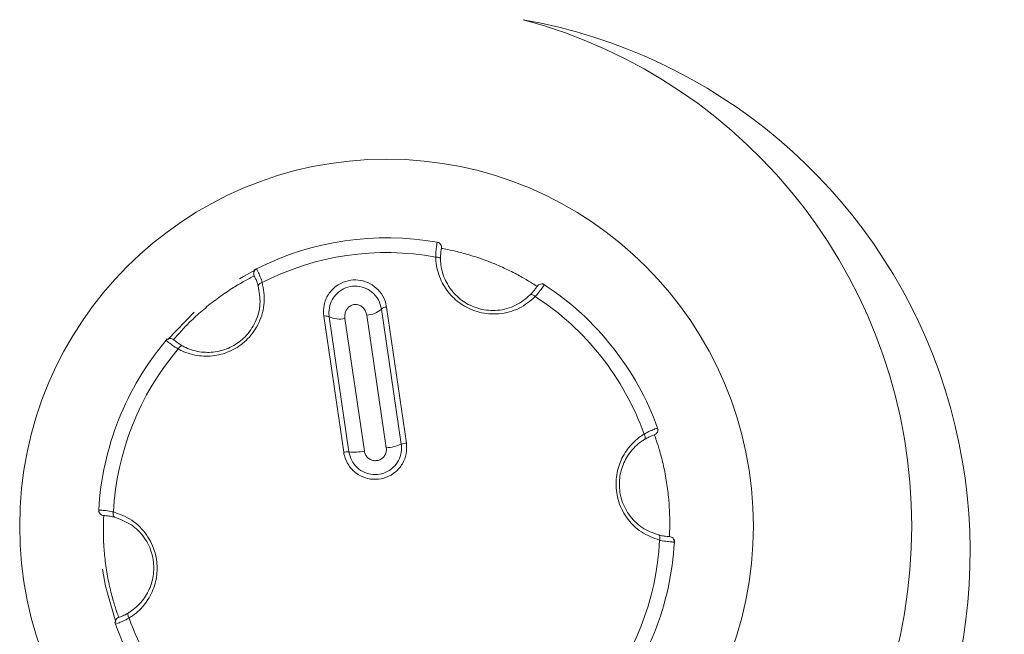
# Model space of a CAD drawing. Header units: millimetres. Extents: x -420 to 420, y -297 to 297.
# Tile 26 of 146: x -260 to -242, y -32 to -20. Entities that reach past the tile are written whole.
import ezdxf

# ---------------------------------------------------------------- set-up
doc = ezdxf.new("R2010")
doc.units = ezdxf.units.MM
doc.header["$MEASUREMENT"] = 0
doc.layers.add('layer 1', color=7, linetype='Continuous')

msp = doc.modelspace()

# ---------------------------------------------------------------- linework, layer by layer
at = {"layer": 'layer 1', "lineweight": 9}
for points, knots in [([(-250.8073, -39.6617), (-246.4354, -38.4903), (-243.3955, -34.5286), (-243.3955, -30.0025), (-243.3955, -30.0025), (-243.3954, -25.4765), (-246.4354, -21.5147), (-250.8072, -20.3432)], [0, 0, 0, 0, 0.3333333, 0.3333333, 0.3333333, 0.3333333, 1, 1, 1, 1]), ([(-244.8345, -37.2977), (-242.3809, -34.4955), (-241.6285, -30.5881), (-242.8661, -27.075), (-242.8661, -27.075), (-244.1037, -23.562), (-247.139, -20.9889), (-250.8072, -20.3432)], [0, 0, 0, 0, 0.3333333, 0.3333333, 0.3333333, 0.3333333, 1, 1, 1, 1]), ([(-246.4155, -30.0025), (-246.4155, -26.1365), (-249.5495, -23.0025), (-253.4155, -23.0025), (-253.4155, -23.0025), (-257.2814, -23.0025), (-260.4155, -26.1365), (-260.4155, -30.0025), (-260.4155, -30.0025), (-260.4155, -33.8685), (-257.2815, -37.0025), (-253.4155, -37.0025), (-253.4155, -37.0025), (-249.5495, -37.0025), (-246.4155, -33.8685), (-246.4155, -30.0025)], [0, 0, 0, 0, 0.2, 0.2, 0.2, 0.2, 0.4, 0.4, 0.4, 0.4, 0.6, 0.6, 0.6, 0.6, 1, 1, 1, 1]), ([(-252.4779, -24.87), (-252.4758, -24.8231), (-252.4737, -24.7761), (-252.4703, -24.7368), (-252.4703, -24.7368), (-252.4669, -24.6973), (-252.4622, -24.6655), (-252.4584, -24.6411), (-252.4584, -24.6411), (-252.4544, -24.6163), (-252.4513, -24.5991), (-252.4501, -24.5926), (-252.4501, -24.5926), (-252.4496, -24.5898), (-252.4495, -24.5889), (-252.4493, -24.588)], [0, 0, 0, 0, 0.2, 0.2, 0.2, 0.2, 0.4, 0.4, 0.4, 0.4, 0.6, 0.6, 0.6, 0.6, 1, 1, 1, 1]), ([(-252.3686, -24.705), (-252.3636, -24.6788), (-252.3694, -24.6517), (-252.3845, -24.6297), (-252.3845, -24.6297), (-252.3997, -24.6077), (-252.423, -24.5927), (-252.4493, -24.588)], [0, 0, 0, 0, 0.3333333, 0.3333333, 0.3333333, 0.3333333, 1, 1, 1, 1]), ([(-252.3686, -24.705), (-252.3687, -24.7057), (-252.3689, -24.7063), (-252.3692, -24.7083), (-252.3692, -24.7083), (-252.3701, -24.7131), (-252.3723, -24.7255), (-252.3751, -24.7437), (-252.3751, -24.7437), (-252.3778, -24.7612), (-252.3811, -24.7841), (-252.383, -24.8134), (-252.383, -24.8134), (-252.3848, -24.8418), (-252.3853, -24.8763), (-252.3858, -24.9108)], [0, 0, 0, 0, 0.2, 0.2, 0.2, 0.2, 0.4, 0.4, 0.4, 0.4, 0.6, 0.6, 0.6, 0.6, 1, 1, 1, 1]), ([(-250.5436, -25.4296), (-250.545, -25.4286), (-250.5464, -25.4277), (-250.5505, -25.4251), (-250.5505, -25.4251), (-250.5611, -25.4181), (-250.5898, -25.3994), (-250.6327, -25.3727), (-250.6327, -25.3727), (-250.6749, -25.3463), (-250.7309, -25.3122), (-250.7993, -25.2733), (-250.7993, -25.2733), (-250.8665, -25.2349), (-250.9457, -25.1919), (-251.0332, -25.1481), (-251.0332, -25.1481), (-251.1203, -25.1045), (-251.2156, -25.0602), (-251.3143, -25.0183), (-251.3143, -25.0183), (-251.414, -24.976), (-251.5172, -24.9363), (-251.6179, -24.9013), (-251.6179, -24.9013), (-251.7204, -24.8656), (-251.8203, -24.8348), (-251.9109, -24.8095), (-251.9109, -24.8095), (-252.0025, -24.7839), (-252.0846, -24.7638), (-252.1539, -24.7483), (-252.1539, -24.7483), (-252.2232, -24.7327), (-252.2796, -24.7217), (-252.3132, -24.7152), (-252.3132, -24.7152), (-252.3468, -24.7088), (-252.3577, -24.7069), (-252.3686, -24.705)], [0, 0, 0, 0, 0.0909091, 0.0909091, 0.0909091, 0.0909091, 0.1818182, 0.1818182, 0.1818182, 0.1818182, 0.2727273, 0.2727273, 0.2727273, 0.2727273, 0.3636364, 0.3636364, 0.3636364, 0.3636364, 0.4545455, 0.4545455, 0.4545455, 0.4545455, 0.5454545, 0.5454545, 0.5454545, 0.5454545, 0.6363636, 0.6363636, 0.6363636, 0.6363636, 0.7272727, 0.7272727, 0.7272727, 0.7272727, 0.8181818, 0.8181818, 0.8181818, 0.8181818, 1, 1, 1, 1]), ([(-250.5772, -25.6246), (-250.675, -25.7066), (-250.7728, -25.7885), (-250.888, -25.8472), (-250.888, -25.8472), (-251.0036, -25.9061), (-251.1366, -25.9416), (-251.2733, -25.9528), (-251.2733, -25.9528), (-251.3977, -25.963), (-251.5251, -25.9531), (-251.6479, -25.9212), (-251.6479, -25.9212), (-251.7594, -25.8923), (-251.8671, -25.8454), (-251.9642, -25.7837), (-251.9642, -25.7837), (-252.0583, -25.7238), (-252.1425, -25.6501), (-252.2131, -25.5673), (-252.2131, -25.5673), (-252.2863, -25.4814), (-252.3449, -25.3856), (-252.3882, -25.2852), (-252.3882, -25.2852), (-252.4353, -25.1761), (-252.4644, -25.0615), (-252.4736, -24.9477), (-252.4736, -24.9477), (-252.4758, -24.9218), (-252.4768, -24.8959), (-252.4779, -24.87)], [0, 0, 0, 0, 0.1111111, 0.1111111, 0.1111111, 0.1111111, 0.2222222, 0.2222222, 0.2222222, 0.2222222, 0.3333333, 0.3333333, 0.3333333, 0.3333333, 0.4444444, 0.4444444, 0.4444444, 0.4444444, 0.5555556, 0.5555556, 0.5555556, 0.5555556, 0.6666667, 0.6666667, 0.6666667, 0.6666667, 0.7777778, 0.7777778, 0.7777778, 0.7777778, 1, 1, 1, 1]), ([(-252.3858, -24.9108), (-252.3858, -24.9108), (-252.3876, -24.9029), (-252.3876, -24.9029), (-252.3876, -24.9029), (-252.3876, -24.9029), (-252.3929, -24.8954), (-252.3929, -24.8954), (-252.3929, -24.8954), (-252.3929, -24.8954), (-252.4013, -24.8885), (-252.4013, -24.8885), (-252.4013, -24.8885), (-252.4013, -24.8885), (-252.4126, -24.8824), (-252.4126, -24.8824), (-252.4126, -24.8824), (-252.4126, -24.8824), (-252.4265, -24.8774), (-252.4265, -24.8774), (-252.4265, -24.8774), (-252.4265, -24.8774), (-252.4423, -24.8735), (-252.4423, -24.8735), (-252.4423, -24.8735), (-252.4423, -24.8735), (-252.4597, -24.8711), (-252.4597, -24.8711), (-252.4597, -24.8711), (-252.4597, -24.8711), (-252.4779, -24.87), (-252.4779, -24.87)], [0, 0, 0, 0, 0.1111111, 0.1111111, 0.1111111, 0.1111111, 0.2222222, 0.2222222, 0.2222222, 0.2222222, 0.3333333, 0.3333333, 0.3333333, 0.3333333, 0.4444444, 0.4444444, 0.4444444, 0.4444444, 0.5555556, 0.5555556, 0.5555556, 0.5555556, 0.6666667, 0.6666667, 0.6666667, 0.6666667, 0.7777778, 0.7777778, 0.7777778, 0.7777778, 1, 1, 1, 1]), ([(-252.3858, -24.9108), (-252.3848, -24.9341), (-252.3838, -24.9574), (-252.3819, -24.9808), (-252.3819, -24.9808), (-252.3736, -25.0831), (-252.3475, -25.1864), (-252.3049, -25.285), (-252.3049, -25.285), (-252.266, -25.3753), (-252.2132, -25.4617), (-252.147, -25.5394), (-252.147, -25.5394), (-252.0835, -25.6139), (-252.0076, -25.6804), (-251.9226, -25.7344), (-251.9226, -25.7344), (-251.8351, -25.79), (-251.738, -25.8324), (-251.6375, -25.8585), (-251.6375, -25.8585), (-251.5266, -25.8872), (-251.4116, -25.8961), (-251.2998, -25.8869), (-251.2998, -25.8869), (-251.1761, -25.8768), (-251.0562, -25.8446), (-250.9524, -25.7917), (-250.9524, -25.7917), (-250.8482, -25.7387), (-250.7603, -25.6649), (-250.6723, -25.5911)], [0, 0, 0, 0, 0.1111111, 0.1111111, 0.1111111, 0.1111111, 0.2222222, 0.2222222, 0.2222222, 0.2222222, 0.3333333, 0.3333333, 0.3333333, 0.3333333, 0.4444444, 0.4444444, 0.4444444, 0.4444444, 0.5555556, 0.5555556, 0.5555556, 0.5555556, 0.6666667, 0.6666667, 0.6666667, 0.6666667, 0.7777778, 0.7777778, 0.7777778, 0.7777778, 1, 1, 1, 1]), ([(-255.9296, -25.1211), (-255.9296, -25.1211), (-256.1455, -25.2393), (-256.1455, -25.2393), (-256.1455, -25.2393), (-256.1455, -25.2393), (-256.2228, -25.2848), (-256.2228, -25.2848)], [0, 0, 0, 0, 0.3333333, 0.3333333, 0.3333333, 0.3333333, 1, 1, 1, 1]), ([(-255.8961, -25.0937), (-255.92, -25.1057), (-255.938, -25.1268), (-255.9462, -25.1522), (-255.9462, -25.1522), (-255.9544, -25.1776), (-255.9521, -25.2052), (-255.9398, -25.2289)], [0, 0, 0, 0, 0.3333333, 0.3333333, 0.3333333, 0.3333333, 1, 1, 1, 1]), ([(-255.9339, -25.1132), (-255.9223, -25.1072), (-255.9108, -25.1012), (-255.9043, -25.0978), (-255.9043, -25.0978), (-255.8962, -25.0936), (-255.8962, -25.0937), (-255.8961, -25.0937)], [0, 0, 0, 0, 0.3333333, 0.3333333, 0.3333333, 0.3333333, 1, 1, 1, 1]), ([(-255.8961, -25.0937), (-255.8936, -25.0986), (-255.891, -25.1034), (-255.8834, -25.1188), (-255.8834, -25.1188), (-255.8759, -25.1342), (-255.8634, -25.16), (-255.8492, -25.1925), (-255.8492, -25.1925), (-255.835, -25.2247), (-255.8191, -25.2635), (-255.8036, -25.3083), (-255.8036, -25.3083), (-255.7982, -25.3236), (-255.793, -25.3396), (-255.7877, -25.3556)], [0, 0, 0, 0, 0.2, 0.2, 0.2, 0.2, 0.4, 0.4, 0.4, 0.4, 0.6, 0.6, 0.6, 0.6, 1, 1, 1, 1]), ([(-255.9398, -25.2289), (-255.9413, -25.2297), (-255.9428, -25.2305), (-255.9471, -25.2326), (-255.9471, -25.2326), (-255.9584, -25.2384), (-255.989, -25.2539), (-256.0336, -25.2776), (-256.0336, -25.2776), (-256.0776, -25.301), (-256.1351, -25.3325), (-256.203, -25.3722), (-256.203, -25.3722), (-256.2698, -25.4112), (-256.3467, -25.4583), (-256.4284, -25.5122), (-256.4284, -25.5122), (-256.5097, -25.5658), (-256.5957, -25.6262), (-256.6813, -25.6907), (-256.6813, -25.6907), (-256.7678, -25.756), (-256.8538, -25.8255), (-256.9345, -25.8952), (-256.9345, -25.8952), (-257.0166, -25.9661), (-257.0932, -26.0372), (-257.1605, -26.103), (-257.1605, -26.103), (-257.2284, -26.1695), (-257.2869, -26.2306), (-257.3349, -26.2828), (-257.3349, -26.2828), (-257.3831, -26.3351), (-257.4208, -26.3784), (-257.4432, -26.4043), (-257.4432, -26.4043), (-257.4656, -26.4302), (-257.4727, -26.4386), (-257.4798, -26.4471)], [0, 0, 0, 0, 0.0909091, 0.0909091, 0.0909091, 0.0909091, 0.1818182, 0.1818182, 0.1818182, 0.1818182, 0.2727273, 0.2727273, 0.2727273, 0.2727273, 0.3636364, 0.3636364, 0.3636364, 0.3636364, 0.4545455, 0.4545455, 0.4545455, 0.4545455, 0.5454545, 0.5454545, 0.5454545, 0.5454545, 0.6363636, 0.6363636, 0.6363636, 0.6363636, 0.7272727, 0.7272727, 0.7272727, 0.7272727, 0.8181818, 0.8181818, 0.8181818, 0.8181818, 1, 1, 1, 1]), ([(-255.7877, -25.3556), (-255.7656, -25.4813), (-255.7435, -25.6069), (-255.7503, -25.736), (-255.7503, -25.736), (-255.7571, -25.8655), (-255.7929, -25.9985), (-255.8515, -26.1225), (-255.8515, -26.1225), (-255.9049, -26.2353), (-255.9772, -26.3407), (-256.0662, -26.4311), (-256.0662, -26.4311), (-256.1469, -26.5132), (-256.2414, -26.583), (-256.3434, -26.6362), (-256.3434, -26.6362), (-256.4423, -26.6878), (-256.5482, -26.7239), (-256.6553, -26.7436), (-256.6553, -26.7436), (-256.7663, -26.764), (-256.8785, -26.7669), (-256.9872, -26.7542), (-256.9872, -26.7542), (-257.1052, -26.7404), (-257.219, -26.7083), (-257.3221, -26.6595), (-257.3221, -26.6595), (-257.3456, -26.6483), (-257.3686, -26.6363), (-257.3915, -26.6243)], [0, 0, 0, 0, 0.1111111, 0.1111111, 0.1111111, 0.1111111, 0.2222222, 0.2222222, 0.2222222, 0.2222222, 0.3333333, 0.3333333, 0.3333333, 0.3333333, 0.4444444, 0.4444444, 0.4444444, 0.4444444, 0.5555556, 0.5555556, 0.5555556, 0.5555556, 0.6666667, 0.6666667, 0.6666667, 0.6666667, 0.7777778, 0.7777778, 0.7777778, 0.7777778, 1, 1, 1, 1]), ([(-255.8643, -25.4211), (-255.8677, -25.4092), (-255.8712, -25.3974), (-255.8747, -25.3861), (-255.8747, -25.3861), (-255.8852, -25.3526), (-255.8962, -25.3242), (-255.906, -25.301), (-255.906, -25.301), (-255.9163, -25.2769), (-255.9252, -25.2583), (-255.9306, -25.2472), (-255.9306, -25.2472), (-255.9361, -25.2359), (-255.938, -25.2324), (-255.9398, -25.2289)], [0, 0, 0, 0, 0.2, 0.2, 0.2, 0.2, 0.4, 0.4, 0.4, 0.4, 0.6, 0.6, 0.6, 0.6, 1, 1, 1, 1]), ([(-255.8643, -25.4211), (-255.8643, -25.4211), (-255.8647, -25.413), (-255.8647, -25.413), (-255.8647, -25.413), (-255.8647, -25.413), (-255.8619, -25.4043), (-255.8619, -25.4043), (-255.8619, -25.4043), (-255.8619, -25.4043), (-255.8558, -25.3953), (-255.8558, -25.3953), (-255.8558, -25.3953), (-255.8558, -25.3953), (-255.8467, -25.3862), (-255.8467, -25.3862), (-255.8467, -25.3862), (-255.8467, -25.3862), (-255.8349, -25.3774), (-255.8349, -25.3774), (-255.8349, -25.3774), (-255.8349, -25.3774), (-255.8208, -25.3692), (-255.8208, -25.3692), (-255.8208, -25.3692), (-255.8208, -25.3692), (-255.8049, -25.3618), (-255.8049, -25.3618), (-255.8049, -25.3618), (-255.8049, -25.3618), (-255.7877, -25.3556), (-255.7877, -25.3556)], [0, 0, 0, 0, 0.1111111, 0.1111111, 0.1111111, 0.1111111, 0.2222222, 0.2222222, 0.2222222, 0.2222222, 0.3333333, 0.3333333, 0.3333333, 0.3333333, 0.4444444, 0.4444444, 0.4444444, 0.4444444, 0.5555556, 0.5555556, 0.5555556, 0.5555556, 0.6666667, 0.6666667, 0.6666667, 0.6666667, 0.7777778, 0.7777778, 0.7777778, 0.7777778, 1, 1, 1, 1]), ([(-254.6142, -25.9996), (-254.6173, -25.9277), (-254.6204, -25.8558), (-254.6073, -25.7856), (-254.6073, -25.7856), (-254.5942, -25.7153), (-254.5649, -25.6467), (-254.5246, -25.5847), (-254.5246, -25.5847), (-254.4856, -25.5247), (-254.4363, -25.471), (-254.3781, -25.4274), (-254.3781, -25.4274), (-254.3237, -25.3866), (-254.2614, -25.3546), (-254.1954, -25.3341), (-254.1954, -25.3341), (-254.1331, -25.3147), (-254.0675, -25.3055), (-254.0024, -25.3069), (-254.0024, -25.3069), (-253.9388, -25.3083), (-253.8756, -25.3199), (-253.8163, -25.3406), (-253.8163, -25.3406), (-253.7557, -25.3617), (-253.6991, -25.3923), (-253.6492, -25.4304), (-253.6492, -25.4304), (-253.5966, -25.4704), (-253.5513, -25.5187), (-253.5147, -25.5725), (-253.5147, -25.5725), (-253.4758, -25.6296), (-253.4465, -25.6929), (-253.4302, -25.7589), (-253.4302, -25.7589), (-253.4249, -25.7804), (-253.4209, -25.8022), (-253.417, -25.824)], [0, 0, 0, 0, 0.0909091, 0.0909091, 0.0909091, 0.0909091, 0.1818182, 0.1818182, 0.1818182, 0.1818182, 0.2727273, 0.2727273, 0.2727273, 0.2727273, 0.3636364, 0.3636364, 0.3636364, 0.3636364, 0.4545455, 0.4545455, 0.4545455, 0.4545455, 0.5454545, 0.5454545, 0.5454545, 0.5454545, 0.6363636, 0.6363636, 0.6363636, 0.6363636, 0.7272727, 0.7272727, 0.7272727, 0.7272727, 0.8181818, 0.8181818, 0.8181818, 0.8181818, 1, 1, 1, 1]), ([(-257.3102, -26.5649), (-257.2895, -26.5757), (-257.2688, -26.5865), (-257.2476, -26.5966), (-257.2476, -26.5966), (-257.1549, -26.6405), (-257.0524, -26.6695), (-256.9456, -26.682), (-256.9456, -26.682), (-256.848, -26.6934), (-256.7468, -26.6909), (-256.6464, -26.6724), (-256.6464, -26.6724), (-256.5501, -26.6547), (-256.4546, -26.6222), (-256.3653, -26.5756), (-256.3653, -26.5756), (-256.2734, -26.5277), (-256.1881, -26.4647), (-256.1153, -26.3907), (-256.1153, -26.3907), (-256.035, -26.3091), (-255.9698, -26.2139), (-255.9218, -26.1124), (-255.9218, -26.1124), (-255.8688, -26.0002), (-255.8367, -25.8804), (-255.8305, -25.7641), (-255.8305, -25.7641), (-255.8244, -25.6473), (-255.8443, -25.5342), (-255.8643, -25.4211)], [0, 0, 0, 0, 0.1111111, 0.1111111, 0.1111111, 0.1111111, 0.2222222, 0.2222222, 0.2222222, 0.2222222, 0.3333333, 0.3333333, 0.3333333, 0.3333333, 0.4444444, 0.4444444, 0.4444444, 0.4444444, 0.5555556, 0.5555556, 0.5555556, 0.5555556, 0.6666667, 0.6666667, 0.6666667, 0.6666667, 0.7777778, 0.7777778, 0.7777778, 0.7777778, 1, 1, 1, 1]), ([(-254.5108, -26.0094), (-254.5127, -25.9931), (-254.5146, -25.9768), (-254.5156, -25.9603), (-254.5156, -25.9603), (-254.519, -25.9054), (-254.5124, -25.8495), (-254.4972, -25.7958), (-254.4972, -25.7958), (-254.4833, -25.7468), (-254.4623, -25.6996), (-254.4343, -25.6562), (-254.4343, -25.6562), (-254.4084, -25.6161), (-254.3766, -25.5793), (-254.3397, -25.5475), (-254.3397, -25.5475), (-254.2976, -25.5113), (-254.2489, -25.4816), (-254.1963, -25.4609), (-254.1963, -25.4609), (-254.1405, -25.4389), (-254.0803, -25.427), (-254.0201, -25.4262), (-254.0201, -25.4262), (-253.9586, -25.4255), (-253.8971, -25.4363), (-253.8403, -25.4573), (-253.8403, -25.4573), (-253.7883, -25.4766), (-253.7403, -25.5045), (-253.6976, -25.5387), (-253.6976, -25.5387), (-253.6455, -25.5806), (-253.6014, -25.632), (-253.5717, -25.6894), (-253.5717, -25.6894), (-253.5436, -25.7437), (-253.5284, -25.8034), (-253.5133, -25.8631)], [0, 0, 0, 0, 0.0909091, 0.0909091, 0.0909091, 0.0909091, 0.1818182, 0.1818182, 0.1818182, 0.1818182, 0.2727273, 0.2727273, 0.2727273, 0.2727273, 0.3636364, 0.3636364, 0.3636364, 0.3636364, 0.4545455, 0.4545455, 0.4545455, 0.4545455, 0.5454545, 0.5454545, 0.5454545, 0.5454545, 0.6363636, 0.6363636, 0.6363636, 0.6363636, 0.7272727, 0.7272727, 0.7272727, 0.7272727, 0.8181818, 0.8181818, 0.8181818, 0.8181818, 1, 1, 1, 1]), ([(-250.6723, -25.5911), (-250.6637, -25.5821), (-250.6552, -25.5732), (-250.6472, -25.5646), (-250.6472, -25.5646), (-250.6234, -25.5387), (-250.6044, -25.515), (-250.5892, -25.4948), (-250.5892, -25.4948), (-250.5734, -25.474), (-250.5617, -25.4569), (-250.5548, -25.4467), (-250.5548, -25.4467), (-250.5478, -25.4363), (-250.5457, -25.4329), (-250.5436, -25.4296)], [0, 0, 0, 0, 0.2, 0.2, 0.2, 0.2, 0.4, 0.4, 0.4, 0.4, 0.6, 0.6, 0.6, 0.6, 1, 1, 1, 1]), ([(-250.4047, -25.3998), (-250.4076, -25.4044), (-250.4105, -25.4091), (-250.4201, -25.4233), (-250.4201, -25.4233), (-250.4296, -25.4375), (-250.4457, -25.4613), (-250.4667, -25.4899), (-250.4667, -25.4899), (-250.4876, -25.5182), (-250.5132, -25.5514), (-250.5442, -25.5872), (-250.5442, -25.5872), (-250.5548, -25.5995), (-250.566, -25.6121), (-250.5772, -25.6246)], [0, 0, 0, 0, 0.2, 0.2, 0.2, 0.2, 0.4, 0.4, 0.4, 0.4, 0.6, 0.6, 0.6, 0.6, 1, 1, 1, 1]), ([(-250.4047, -25.3998), (-250.427, -25.3852), (-250.4543, -25.3801), (-250.4804, -25.3857), (-250.4804, -25.3857), (-250.5065, -25.3913), (-250.5292, -25.4071), (-250.5436, -25.4296)], [0, 0, 0, 0, 0.3333333, 0.3333333, 0.3333333, 0.3333333, 1, 1, 1, 1]), ([(-250.4404, -25.3768), (-250.4294, -25.3838), (-250.4185, -25.3908), (-250.4123, -25.3947), (-250.4123, -25.3947), (-250.4047, -25.3997), (-250.4047, -25.3997), (-250.4047, -25.3998)], [0, 0, 0, 0, 0.3333333, 0.3333333, 0.3333333, 0.3333333, 1, 1, 1, 1]), ([(-250.6723, -25.5911), (-250.6723, -25.5911), (-250.6655, -25.5866), (-250.6655, -25.5866), (-250.6655, -25.5866), (-250.6655, -25.5866), (-250.6565, -25.5848), (-250.6565, -25.5848), (-250.6565, -25.5848), (-250.6565, -25.5848), (-250.6457, -25.5855), (-250.6457, -25.5855), (-250.6457, -25.5855), (-250.6457, -25.5855), (-250.6333, -25.5888), (-250.6333, -25.5888), (-250.6333, -25.5888), (-250.6333, -25.5888), (-250.6197, -25.5947), (-250.6197, -25.5947), (-250.6197, -25.5947), (-250.6197, -25.5947), (-250.6056, -25.6028), (-250.6056, -25.6028), (-250.6056, -25.6028), (-250.6056, -25.6028), (-250.5912, -25.6129), (-250.5912, -25.6129), (-250.5912, -25.6129), (-250.5912, -25.6129), (-250.5772, -25.6246), (-250.5772, -25.6246)], [0, 0, 0, 0, 0.1111111, 0.1111111, 0.1111111, 0.1111111, 0.2222222, 0.2222222, 0.2222222, 0.2222222, 0.3333333, 0.3333333, 0.3333333, 0.3333333, 0.4444444, 0.4444444, 0.4444444, 0.4444444, 0.5555556, 0.5555556, 0.5555556, 0.5555556, 0.6666667, 0.6666667, 0.6666667, 0.6666667, 0.7777778, 0.7777778, 0.7777778, 0.7777778, 1, 1, 1, 1]), ([(-253.7925, -25.979), (-253.7926, -25.9789), (-253.7926, -25.9787), (-253.7926, -25.9785), (-253.7926, -25.9785), (-253.797, -25.9489), (-253.8067, -25.9199), (-253.8213, -25.8934), (-253.8213, -25.8934), (-253.836, -25.8666), (-253.8559, -25.8423), (-253.8801, -25.8227), (-253.8801, -25.8227), (-253.8981, -25.808), (-253.9186, -25.796), (-253.9409, -25.7878), (-253.9409, -25.7878), (-253.963, -25.7796), (-253.9868, -25.7752), (-254.0107, -25.7755), (-254.0107, -25.7755), (-254.0332, -25.7758), (-254.0558, -25.7803), (-254.0766, -25.7885), (-254.0766, -25.7885), (-254.0975, -25.7967), (-254.1166, -25.8086), (-254.1333, -25.8229), (-254.1333, -25.8229), (-254.1493, -25.8367), (-254.1629, -25.8527), (-254.1741, -25.87), (-254.1741, -25.87), (-254.1872, -25.8903), (-254.1969, -25.9124), (-254.2034, -25.9352), (-254.2034, -25.9352), (-254.2108, -25.9616), (-254.214, -25.989), (-254.2123, -26.0159), (-254.2123, -26.0159), (-254.2118, -26.0241), (-254.2109, -26.0322), (-254.2099, -26.0403)], [0, 0, 0, 0, 0.0833333, 0.0833333, 0.0833333, 0.0833333, 0.1666667, 0.1666667, 0.1666667, 0.1666667, 0.25, 0.25, 0.25, 0.25, 0.3333333, 0.3333333, 0.3333333, 0.3333333, 0.4166667, 0.4166667, 0.4166667, 0.4166667, 0.5, 0.5, 0.5, 0.5, 0.5833333, 0.5833333, 0.5833333, 0.5833333, 0.6666667, 0.6666667, 0.6666667, 0.6666667, 0.75, 0.75, 0.75, 0.75, 0.8333333, 0.8333333, 0.8333333, 0.8333333, 1, 1, 1, 1]), ([(-257.4798, -26.4471), (-257.5, -26.4297), (-257.5264, -26.4211), (-257.553, -26.4233), (-257.553, -26.4233), (-257.5796, -26.4254), (-257.6042, -26.4381), (-257.6214, -26.4585)], [0, 0, 0, 0, 0.3333333, 0.3333333, 0.3333333, 0.3333333, 1, 1, 1, 1]), ([(-257.3915, -26.6243), (-257.4312, -26.599), (-257.4708, -26.5737), (-257.5031, -26.5511), (-257.5031, -26.5511), (-257.5356, -26.5285), (-257.5608, -26.5085), (-257.58, -26.4929), (-257.58, -26.4929), (-257.5995, -26.4771), (-257.6128, -26.4659), (-257.6179, -26.4615), (-257.6179, -26.4615), (-257.62, -26.4597), (-257.6207, -26.4591), (-257.6214, -26.4585)], [0, 0, 0, 0, 0.2, 0.2, 0.2, 0.2, 0.4, 0.4, 0.4, 0.4, 0.6, 0.6, 0.6, 0.6, 1, 1, 1, 1]), ([(-257.4798, -26.4471), (-257.4793, -26.4476), (-257.4787, -26.448), (-257.4772, -26.4493), (-257.4772, -26.4493), (-257.4735, -26.4525), (-257.4639, -26.4606), (-257.4496, -26.4721), (-257.4496, -26.4721), (-257.4358, -26.4832), (-257.4176, -26.4975), (-257.3931, -26.5138), (-257.3931, -26.5138), (-257.3694, -26.5296), (-257.3398, -26.5472), (-257.3102, -26.5649)], [0, 0, 0, 0, 0.2, 0.2, 0.2, 0.2, 0.4, 0.4, 0.4, 0.4, 0.6, 0.6, 0.6, 0.6, 1, 1, 1, 1]), ([(-257.3102, -26.5649), (-257.3102, -26.5649), (-257.3179, -26.5626), (-257.3179, -26.5626), (-257.3179, -26.5626), (-257.3179, -26.5626), (-257.327, -26.5634), (-257.327, -26.5634), (-257.327, -26.5634), (-257.327, -26.5634), (-257.3372, -26.5672), (-257.3372, -26.5672), (-257.3372, -26.5672), (-257.3372, -26.5672), (-257.3482, -26.574), (-257.3482, -26.574), (-257.3482, -26.574), (-257.3482, -26.574), (-257.3594, -26.5834), (-257.3594, -26.5834), (-257.3594, -26.5834), (-257.3594, -26.5834), (-257.3707, -26.5953), (-257.3707, -26.5953), (-257.3707, -26.5953), (-257.3707, -26.5953), (-257.3815, -26.6091), (-257.3815, -26.6091), (-257.3815, -26.6091), (-257.3815, -26.6091), (-257.3915, -26.6243), (-257.3915, -26.6243)], [0, 0, 0, 0, 0.1111111, 0.1111111, 0.1111111, 0.1111111, 0.2222222, 0.2222222, 0.2222222, 0.2222222, 0.3333333, 0.3333333, 0.3333333, 0.3333333, 0.4444444, 0.4444444, 0.4444444, 0.4444444, 0.5555556, 0.5555556, 0.5555556, 0.5555556, 0.6666667, 0.6666667, 0.6666667, 0.6666667, 0.7777778, 0.7777778, 0.7777778, 0.7777778, 1, 1, 1, 1]), ([(-248.5019, -28.2482), (-248.4601, -28.2265), (-248.4184, -28.2049), (-248.3827, -28.1881), (-248.3827, -28.1881), (-248.3468, -28.1714), (-248.3169, -28.1595), (-248.2938, -28.1507), (-248.2938, -28.1507), (-248.2704, -28.1417), (-248.254, -28.1358), (-248.2477, -28.1335), (-248.2477, -28.1335), (-248.2451, -28.1326), (-248.2442, -28.1323), (-248.2433, -28.132)], [0, 0, 0, 0, 0.2, 0.2, 0.2, 0.2, 0.4, 0.4, 0.4, 0.4, 0.6, 0.6, 0.6, 0.6, 1, 1, 1, 1]), ([(-248.3043, -28.2604), (-248.2791, -28.2515), (-248.2585, -28.233), (-248.247, -28.2089), (-248.247, -28.2089), (-248.2356, -28.1848), (-248.2342, -28.1571), (-248.2433, -28.132)], [0, 0, 0, 0, 0.3333333, 0.3333333, 0.3333333, 0.3333333, 1, 1, 1, 1]), ([(-248.205, -30.2715), (-248.3249, -30.2278), (-248.4448, -30.1841), (-248.5532, -30.1137), (-248.5532, -30.1137), (-248.662, -30.0431), (-248.7592, -29.9456), (-248.8372, -29.8328), (-248.8372, -29.8328), (-248.9083, -29.7302), (-248.9634, -29.6148), (-248.9972, -29.4926), (-248.9972, -29.4926), (-249.028, -29.3816), (-249.0411, -29.2649), (-249.0362, -29.1499), (-249.0362, -29.1499), (-249.0314, -29.0385), (-249.0097, -28.9288), (-248.9733, -28.8262), (-248.9733, -28.8262), (-248.9355, -28.7198), (-248.8818, -28.6212), (-248.8165, -28.5334), (-248.8165, -28.5334), (-248.7456, -28.4381), (-248.6608, -28.3556), (-248.567, -28.2907), (-248.567, -28.2907), (-248.5456, -28.2759), (-248.5237, -28.2621), (-248.5019, -28.2482)], [0, 0, 0, 0, 0.1111111, 0.1111111, 0.1111111, 0.1111111, 0.2222222, 0.2222222, 0.2222222, 0.2222222, 0.3333333, 0.3333333, 0.3333333, 0.3333333, 0.4444444, 0.4444444, 0.4444444, 0.4444444, 0.5555556, 0.5555556, 0.5555556, 0.5555556, 0.6666667, 0.6666667, 0.6666667, 0.6666667, 0.7777778, 0.7777778, 0.7777778, 0.7777778, 1, 1, 1, 1]), ([(-248.4911, -28.3484), (-248.5108, -28.3609), (-248.5305, -28.3734), (-248.5498, -28.3867), (-248.5498, -28.3867), (-248.6342, -28.4451), (-248.7106, -28.5193), (-248.7748, -28.6055), (-248.7748, -28.6055), (-248.8334, -28.6844), (-248.8819, -28.7733), (-248.916, -28.8694), (-248.916, -28.8694), (-248.9488, -28.9617), (-248.9685, -29.0607), (-248.9728, -29.1613), (-248.9728, -29.1613), (-248.9772, -29.2649), (-248.9653, -29.3702), (-248.9377, -29.4702), (-248.9377, -29.4702), (-248.9071, -29.5806), (-248.8573, -29.6847), (-248.7934, -29.7769), (-248.7934, -29.7769), (-248.7228, -29.879), (-248.635, -29.9667), (-248.5373, -30.0302), (-248.5373, -30.0302), (-248.4393, -30.0939), (-248.3314, -30.1332), (-248.2235, -30.1725)], [0, 0, 0, 0, 0.1111111, 0.1111111, 0.1111111, 0.1111111, 0.2222222, 0.2222222, 0.2222222, 0.2222222, 0.3333333, 0.3333333, 0.3333333, 0.3333333, 0.4444444, 0.4444444, 0.4444444, 0.4444444, 0.5555556, 0.5555556, 0.5555556, 0.5555556, 0.6666667, 0.6666667, 0.6666667, 0.6666667, 0.7777778, 0.7777778, 0.7777778, 0.7777778, 1, 1, 1, 1]), ([(-248.4911, -28.3484), (-248.4911, -28.3484), (-248.4852, -28.3428), (-248.4852, -28.3428), (-248.4852, -28.3428), (-248.4852, -28.3428), (-248.4813, -28.3345), (-248.4813, -28.3345), (-248.4813, -28.3345), (-248.4813, -28.3345), (-248.4795, -28.3238), (-248.4795, -28.3238), (-248.4795, -28.3238), (-248.4795, -28.3238), (-248.4799, -28.3109), (-248.4799, -28.3109), (-248.4799, -28.3109), (-248.4799, -28.3109), (-248.4825, -28.2964), (-248.4825, -28.2964), (-248.4825, -28.2964), (-248.4825, -28.2964), (-248.4871, -28.2808), (-248.4871, -28.2808), (-248.4871, -28.2808), (-248.4871, -28.2808), (-248.4936, -28.2645), (-248.4936, -28.2645), (-248.4936, -28.2645), (-248.4936, -28.2645), (-248.5019, -28.2482), (-248.5019, -28.2482)], [0, 0, 0, 0, 0.1111111, 0.1111111, 0.1111111, 0.1111111, 0.2222222, 0.2222222, 0.2222222, 0.2222222, 0.3333333, 0.3333333, 0.3333333, 0.3333333, 0.4444444, 0.4444444, 0.4444444, 0.4444444, 0.5555556, 0.5555556, 0.5555556, 0.5555556, 0.6666667, 0.6666667, 0.6666667, 0.6666667, 0.7777778, 0.7777778, 0.7777778, 0.7777778, 1, 1, 1, 1]), ([(-248.3043, -28.2604), (-248.3049, -28.2606), (-248.3056, -28.2608), (-248.3075, -28.2615), (-248.3075, -28.2615), (-248.312, -28.2631), (-248.3238, -28.2674), (-248.341, -28.274), (-248.341, -28.274), (-248.3575, -28.2804), (-248.379, -28.289), (-248.4053, -28.3021), (-248.4053, -28.3021), (-248.4309, -28.3147), (-248.461, -28.3315), (-248.4911, -28.3484)], [0, 0, 0, 0, 0.2, 0.2, 0.2, 0.2, 0.4, 0.4, 0.4, 0.4, 0.6, 0.6, 0.6, 0.6, 1, 1, 1, 1]), ([(-248.0193, -30.2031), (-248.0192, -30.2014), (-248.0191, -30.1998), (-248.0188, -30.1949), (-248.0188, -30.1949), (-248.0181, -30.1823), (-248.0162, -30.148), (-248.0145, -30.0975), (-248.0145, -30.0975), (-248.0128, -30.0478), (-248.0113, -29.9823), (-248.0117, -29.9036), (-248.0117, -29.9036), (-248.0122, -29.8262), (-248.0145, -29.7361), (-248.0203, -29.6383), (-248.0203, -29.6383), (-248.0261, -29.5412), (-248.0354, -29.4364), (-248.0484, -29.3301), (-248.0484, -29.3301), (-248.0617, -29.2225), (-248.0789, -29.1133), (-248.0989, -29.0086), (-248.0989, -29.0086), (-248.1193, -28.902), (-248.1426, -28.8001), (-248.1659, -28.7089), (-248.1659, -28.7089), (-248.1895, -28.6168), (-248.2133, -28.5357), (-248.2344, -28.468), (-248.2344, -28.468), (-248.2556, -28.4002), (-248.2742, -28.3458), (-248.2854, -28.3135), (-248.2854, -28.3135), (-248.2966, -28.2811), (-248.3005, -28.2707), (-248.3043, -28.2604)], [0, 0, 0, 0, 0.0909091, 0.0909091, 0.0909091, 0.0909091, 0.1818182, 0.1818182, 0.1818182, 0.1818182, 0.2727273, 0.2727273, 0.2727273, 0.2727273, 0.3636364, 0.3636364, 0.3636364, 0.3636364, 0.4545455, 0.4545455, 0.4545455, 0.4545455, 0.5454545, 0.5454545, 0.5454545, 0.5454545, 0.6363636, 0.6363636, 0.6363636, 0.6363636, 0.7272727, 0.7272727, 0.7272727, 0.7272727, 0.8181818, 0.8181818, 0.8181818, 0.8181818, 1, 1, 1, 1]), ([(-253.0364, -28.4181), (-253.0331, -28.4868), (-253.0299, -28.5555), (-253.0413, -28.6224), (-253.0413, -28.6224), (-253.0527, -28.6894), (-253.0788, -28.7546), (-253.1142, -28.8138), (-253.1142, -28.8138), (-253.1495, -28.8728), (-253.1941, -28.9257), (-253.2466, -28.9698), (-253.2466, -28.9698), (-253.2986, -29.0135), (-253.3584, -29.0483), (-253.4223, -29.0723), (-253.4223, -29.0723), (-253.4858, -29.0961), (-253.5532, -29.1092), (-253.6209, -29.1108), (-253.6209, -29.1108), (-253.6884, -29.1124), (-253.7561, -29.1025), (-253.8203, -29.0819), (-253.8203, -29.0819), (-253.8846, -29.0612), (-253.9453, -29.0297), (-253.9991, -28.9892), (-253.9991, -28.9892), (-254.0531, -28.9484), (-254.1001, -28.8985), (-254.1379, -28.8423), (-254.1379, -28.8423), (-254.176, -28.7857), (-254.2049, -28.7226), (-254.2209, -28.6568), (-254.2209, -28.6568), (-254.226, -28.636), (-254.2298, -28.6148), (-254.2337, -28.5937)], [0, 0, 0, 0, 0.0909091, 0.0909091, 0.0909091, 0.0909091, 0.1818182, 0.1818182, 0.1818182, 0.1818182, 0.2727273, 0.2727273, 0.2727273, 0.2727273, 0.3636364, 0.3636364, 0.3636364, 0.3636364, 0.4545455, 0.4545455, 0.4545455, 0.4545455, 0.5454545, 0.5454545, 0.5454545, 0.5454545, 0.6363636, 0.6363636, 0.6363636, 0.6363636, 0.7272727, 0.7272727, 0.7272727, 0.7272727, 0.8181818, 0.8181818, 0.8181818, 0.8181818, 1, 1, 1, 1]), ([(-253.135, -28.4417), (-253.1327, -28.4632), (-253.1304, -28.4848), (-253.1297, -28.5065), (-253.1297, -28.5065), (-253.1279, -28.5623), (-253.137, -28.6189), (-253.1547, -28.6724), (-253.1547, -28.6724), (-253.1722, -28.7253), (-253.1982, -28.7753), (-253.2318, -28.8197), (-253.2318, -28.8197), (-253.2652, -28.864), (-253.3061, -28.9027), (-253.3523, -28.9338), (-253.3523, -28.9338), (-253.3992, -28.9654), (-253.4515, -28.989), (-253.5062, -29.0033), (-253.5062, -29.0033), (-253.5611, -29.0177), (-253.6185, -29.0226), (-253.675, -29.018), (-253.675, -29.018), (-253.7282, -29.0136), (-253.7806, -29.0007), (-253.8295, -28.98), (-253.8295, -28.98), (-253.8828, -28.9574), (-253.9319, -28.9255), (-253.9749, -28.8864), (-253.9749, -28.8864), (-254.0179, -28.8472), (-254.0547, -28.8008), (-254.08, -28.7494), (-254.08, -28.7494), (-254.1049, -28.6988), (-254.1187, -28.6434), (-254.1325, -28.588)], [0, 0, 0, 0, 0.0909091, 0.0909091, 0.0909091, 0.0909091, 0.1818182, 0.1818182, 0.1818182, 0.1818182, 0.2727273, 0.2727273, 0.2727273, 0.2727273, 0.3636364, 0.3636364, 0.3636364, 0.3636364, 0.4545455, 0.4545455, 0.4545455, 0.4545455, 0.5454545, 0.5454545, 0.5454545, 0.5454545, 0.6363636, 0.6363636, 0.6363636, 0.6363636, 0.7272727, 0.7272727, 0.7272727, 0.7272727, 0.8181818, 0.8181818, 0.8181818, 0.8181818, 1, 1, 1, 1]), ([(-253.8385, -28.5723), (-253.8326, -28.5961), (-253.8267, -28.6198), (-253.816, -28.6415), (-253.816, -28.6415), (-253.8052, -28.6633), (-253.7896, -28.6831), (-253.7713, -28.6997), (-253.7713, -28.6997), (-253.7533, -28.7162), (-253.7326, -28.7296), (-253.7103, -28.7391), (-253.7103, -28.7391), (-253.6899, -28.7477), (-253.6682, -28.7531), (-253.6461, -28.7549), (-253.6461, -28.7549), (-253.6227, -28.7568), (-253.599, -28.7548), (-253.5763, -28.7488), (-253.5763, -28.7488), (-253.5536, -28.7429), (-253.532, -28.7331), (-253.5125, -28.72), (-253.5125, -28.72), (-253.4932, -28.707), (-253.4761, -28.6908), (-253.4621, -28.6723), (-253.4621, -28.6723), (-253.4479, -28.6534), (-253.4369, -28.6323), (-253.4295, -28.6098), (-253.4295, -28.6098), (-253.4219, -28.587), (-253.4181, -28.5628), (-253.4188, -28.5389), (-253.4188, -28.5389), (-253.4191, -28.5296), (-253.4201, -28.5203), (-253.4211, -28.5111)], [0, 0, 0, 0, 0.0909091, 0.0909091, 0.0909091, 0.0909091, 0.1818182, 0.1818182, 0.1818182, 0.1818182, 0.2727273, 0.2727273, 0.2727273, 0.2727273, 0.3636364, 0.3636364, 0.3636364, 0.3636364, 0.4545455, 0.4545455, 0.4545455, 0.4545455, 0.5454545, 0.5454545, 0.5454545, 0.5454545, 0.6363636, 0.6363636, 0.6363636, 0.6363636, 0.7272727, 0.7272727, 0.7272727, 0.7272727, 0.8181818, 0.8181818, 0.8181818, 0.8181818, 1, 1, 1, 1]), ([(-258.9089, -29.7388), (-258.9083, -29.7258), (-258.9078, -29.7128), (-258.9074, -29.7056), (-258.9074, -29.7056), (-258.907, -29.6965), (-258.907, -29.6964), (-258.9069, -29.6964)], [0, 0, 0, 0, 0.3333333, 0.3333333, 0.3333333, 0.3333333, 1, 1, 1, 1]), ([(-258.9069, -29.6964), (-258.9084, -29.7231), (-258.8992, -29.7492), (-258.8813, -29.769), (-258.8813, -29.769), (-258.8634, -29.7888), (-258.8383, -29.8007), (-258.8116, -29.8019)], [0, 0, 0, 0, 0.3333333, 0.3333333, 0.3333333, 0.3333333, 1, 1, 1, 1]), ([(-258.9069, -29.6964), (-258.9014, -29.6966), (-258.8959, -29.6968), (-258.8788, -29.698), (-258.8788, -29.698), (-258.8618, -29.6991), (-258.8331, -29.7012), (-258.7979, -29.7051), (-258.7979, -29.7051), (-258.7629, -29.709), (-258.7214, -29.7146), (-258.6748, -29.7236), (-258.6748, -29.7236), (-258.6589, -29.7266), (-258.6424, -29.73), (-258.6259, -29.7334)], [0, 0, 0, 0, 0.2, 0.2, 0.2, 0.2, 0.4, 0.4, 0.4, 0.4, 0.6, 0.6, 0.6, 0.6, 1, 1, 1, 1]), ([(-258.8116, -29.8019), (-258.8117, -29.8035), (-258.8118, -29.8052), (-258.8121, -29.8101), (-258.8121, -29.8101), (-258.8128, -29.8227), (-258.8147, -29.857), (-258.8164, -29.9074), (-258.8164, -29.9074), (-258.8181, -29.9572), (-258.8196, -30.0227), (-258.8192, -30.1014), (-258.8192, -30.1014), (-258.8188, -30.1788), (-258.8164, -30.2689), (-258.8106, -30.3666), (-258.8106, -30.3666), (-258.8048, -30.4638), (-258.7956, -30.5685), (-258.7825, -30.6749), (-258.7825, -30.6749), (-258.7692, -30.7824), (-258.752, -30.8917), (-258.732, -30.9964), (-258.732, -30.9964), (-258.7117, -31.103), (-258.6884, -31.2049), (-258.665, -31.296), (-258.665, -31.296), (-258.6414, -31.3881), (-258.6177, -31.4693), (-258.5965, -31.537), (-258.5965, -31.537), (-258.5753, -31.6048), (-258.5567, -31.6592), (-258.5455, -31.6915), (-258.5455, -31.6915), (-258.5343, -31.7239), (-258.5305, -31.7342), (-258.5266, -31.7446)], [0, 0, 0, 0, 0.0909091, 0.0909091, 0.0909091, 0.0909091, 0.1818182, 0.1818182, 0.1818182, 0.1818182, 0.2727273, 0.2727273, 0.2727273, 0.2727273, 0.3636364, 0.3636364, 0.3636364, 0.3636364, 0.4545455, 0.4545455, 0.4545455, 0.4545455, 0.5454545, 0.5454545, 0.5454545, 0.5454545, 0.6363636, 0.6363636, 0.6363636, 0.6363636, 0.7272727, 0.7272727, 0.7272727, 0.7272727, 0.8181818, 0.8181818, 0.8181818, 0.8181818, 1, 1, 1, 1]), ([(-258.6075, -29.8325), (-258.6195, -29.8296), (-258.6314, -29.8266), (-258.6429, -29.8241), (-258.6429, -29.8241), (-258.6773, -29.8163), (-258.7073, -29.8117), (-258.7324, -29.8087), (-258.7324, -29.8087), (-258.7583, -29.8055), (-258.7789, -29.8039), (-258.7912, -29.803), (-258.7912, -29.803), (-258.8038, -29.8021), (-258.8077, -29.802), (-258.8116, -29.8019)], [0, 0, 0, 0, 0.2, 0.2, 0.2, 0.2, 0.4, 0.4, 0.4, 0.4, 0.6, 0.6, 0.6, 0.6, 1, 1, 1, 1]), ([(-258.6075, -29.8325), (-258.6075, -29.8325), (-258.6147, -29.8289), (-258.6147, -29.8289), (-258.6147, -29.8289), (-258.6147, -29.8289), (-258.6208, -29.8221), (-258.6208, -29.8221), (-258.6208, -29.8221), (-258.6208, -29.8221), (-258.6256, -29.8123), (-258.6256, -29.8123), (-258.6256, -29.8123), (-258.6256, -29.8123), (-258.6289, -29.7998), (-258.6289, -29.7998), (-258.6289, -29.7998), (-258.6289, -29.7998), (-258.6306, -29.7852), (-258.6306, -29.7852), (-258.6306, -29.7852), (-258.6306, -29.7852), (-258.6307, -29.7689), (-258.6307, -29.7689), (-258.6307, -29.7689), (-258.6307, -29.7689), (-258.6291, -29.7514), (-258.6291, -29.7514), (-258.6291, -29.7514), (-258.6291, -29.7514), (-258.6259, -29.7334), (-258.6259, -29.7334)], [0, 0, 0, 0, 0.1111111, 0.1111111, 0.1111111, 0.1111111, 0.2222222, 0.2222222, 0.2222222, 0.2222222, 0.3333333, 0.3333333, 0.3333333, 0.3333333, 0.4444444, 0.4444444, 0.4444444, 0.4444444, 0.5555556, 0.5555556, 0.5555556, 0.5555556, 0.6666667, 0.6666667, 0.6666667, 0.6666667, 0.7777778, 0.7777778, 0.7777778, 0.7777778, 1, 1, 1, 1]), ([(-258.6259, -29.7334), (-258.506, -29.7772), (-258.3861, -29.8209), (-258.2777, -29.8913), (-258.2777, -29.8913), (-258.169, -29.9619), (-258.0717, -30.0594), (-257.9937, -30.1722), (-257.9937, -30.1722), (-257.9227, -30.2748), (-257.8675, -30.3901), (-257.8337, -30.5124), (-257.8337, -30.5124), (-257.803, -30.6234), (-257.7898, -30.7401), (-257.7947, -30.8551), (-257.7947, -30.8551), (-257.7995, -30.9665), (-257.8212, -31.0762), (-257.8577, -31.1788), (-257.8577, -31.1788), (-257.8955, -31.2851), (-257.9491, -31.3838), (-258.0144, -31.4715), (-258.0144, -31.4715), (-258.0853, -31.5669), (-258.1701, -31.6493), (-258.2639, -31.7142), (-258.2639, -31.7142), (-258.2853, -31.729), (-258.3072, -31.7429), (-258.3291, -31.7568)], [0, 0, 0, 0, 0.1111111, 0.1111111, 0.1111111, 0.1111111, 0.2222222, 0.2222222, 0.2222222, 0.2222222, 0.3333333, 0.3333333, 0.3333333, 0.3333333, 0.4444444, 0.4444444, 0.4444444, 0.4444444, 0.5555556, 0.5555556, 0.5555556, 0.5555556, 0.6666667, 0.6666667, 0.6666667, 0.6666667, 0.7777778, 0.7777778, 0.7777778, 0.7777778, 1, 1, 1, 1]), ([(-258.3399, -31.6566), (-258.3201, -31.6441), (-258.3004, -31.6316), (-258.2811, -31.6182), (-258.2811, -31.6182), (-258.1968, -31.5599), (-258.1203, -31.4856), (-258.0562, -31.3994), (-258.0562, -31.3994), (-257.9975, -31.3206), (-257.9491, -31.2317), (-257.9149, -31.1355), (-257.9149, -31.1355), (-257.8821, -31.0433), (-257.8624, -30.9443), (-257.8581, -30.8437), (-257.8581, -30.8437), (-257.8537, -30.7401), (-257.8656, -30.6348), (-257.8933, -30.5347), (-257.8933, -30.5347), (-257.9238, -30.4243), (-257.9736, -30.3203), (-258.0375, -30.228), (-258.0375, -30.228), (-258.1081, -30.126), (-258.1959, -30.0383), (-258.2936, -29.9748), (-258.2936, -29.9748), (-258.3916, -29.9111), (-258.4995, -29.8718), (-258.6075, -29.8325)], [0, 0, 0, 0, 0.1111111, 0.1111111, 0.1111111, 0.1111111, 0.2222222, 0.2222222, 0.2222222, 0.2222222, 0.3333333, 0.3333333, 0.3333333, 0.3333333, 0.4444444, 0.4444444, 0.4444444, 0.4444444, 0.5555556, 0.5555556, 0.5555556, 0.5555556, 0.6666667, 0.6666667, 0.6666667, 0.6666667, 0.7777778, 0.7777778, 0.7777778, 0.7777778, 1, 1, 1, 1]), ([(-248.2235, -30.1725), (-248.2235, -30.1725), (-248.2162, -30.1761), (-248.2162, -30.1761), (-248.2162, -30.1761), (-248.2162, -30.1761), (-248.2101, -30.1829), (-248.2101, -30.1829), (-248.2101, -30.1829), (-248.2101, -30.1829), (-248.2054, -30.1927), (-248.2054, -30.1927), (-248.2054, -30.1927), (-248.2054, -30.1927), (-248.202, -30.2051), (-248.202, -30.2051), (-248.202, -30.2051), (-248.202, -30.2051), (-248.2003, -30.2197), (-248.2003, -30.2197), (-248.2003, -30.2197), (-248.2003, -30.2197), (-248.2002, -30.2361), (-248.2002, -30.2361), (-248.2002, -30.2361), (-248.2002, -30.2361), (-248.2018, -30.2535), (-248.2018, -30.2535), (-248.2018, -30.2535), (-248.2018, -30.2535), (-248.205, -30.2715), (-248.205, -30.2715)], [0, 0, 0, 0, 0.1111111, 0.1111111, 0.1111111, 0.1111111, 0.2222222, 0.2222222, 0.2222222, 0.2222222, 0.3333333, 0.3333333, 0.3333333, 0.3333333, 0.4444444, 0.4444444, 0.4444444, 0.4444444, 0.5555556, 0.5555556, 0.5555556, 0.5555556, 0.6666667, 0.6666667, 0.6666667, 0.6666667, 0.7777778, 0.7777778, 0.7777778, 0.7777778, 1, 1, 1, 1]), ([(-248.2235, -30.1725), (-248.2115, -30.1754), (-248.1995, -30.1783), (-248.188, -30.1809), (-248.188, -30.1809), (-248.1537, -30.1886), (-248.1236, -30.1932), (-248.0986, -30.1963), (-248.0986, -30.1963), (-248.0726, -30.1995), (-248.052, -30.2011), (-248.0397, -30.202), (-248.0397, -30.202), (-248.0272, -30.2028), (-248.0232, -30.203), (-248.0193, -30.2031)], [0, 0, 0, 0, 0.2, 0.2, 0.2, 0.2, 0.4, 0.4, 0.4, 0.4, 0.6, 0.6, 0.6, 0.6, 1, 1, 1, 1]), ([(-247.924, -30.3086), (-247.9225, -30.2819), (-247.9317, -30.2558), (-247.9496, -30.236), (-247.9496, -30.236), (-247.9675, -30.2161), (-247.9926, -30.2043), (-248.0193, -30.2031)], [0, 0, 0, 0, 0.3333333, 0.3333333, 0.3333333, 0.3333333, 1, 1, 1, 1]), ([(-247.924, -30.3086), (-247.9295, -30.3084), (-247.935, -30.3081), (-247.9521, -30.307), (-247.9521, -30.307), (-247.9692, -30.3058), (-247.9978, -30.3037), (-248.033, -30.2998), (-248.033, -30.2998), (-248.0681, -30.296), (-248.1096, -30.2903), (-248.1561, -30.2814), (-248.1561, -30.2814), (-248.172, -30.2784), (-248.1885, -30.2749), (-248.205, -30.2715)], [0, 0, 0, 0, 0.2, 0.2, 0.2, 0.2, 0.4, 0.4, 0.4, 0.4, 0.6, 0.6, 0.6, 0.6, 1, 1, 1, 1]), ([(-247.922, -30.2661), (-247.9226, -30.2791), (-247.9231, -30.2921), (-247.9235, -30.2994), (-247.9235, -30.2994), (-247.9239, -30.3085), (-247.9239, -30.3085), (-247.924, -30.3086)], [0, 0, 0, 0, 0.3333333, 0.3333333, 0.3333333, 0.3333333, 1, 1, 1, 1]), ([(-258.8341, -30.8214), (-258.8341, -30.8214), (-258.7753, -31.146), (-258.7753, -31.146), (-258.7753, -31.146), (-258.7753, -31.146), (-258.5807, -31.8365), (-258.5807, -31.8365)], [0, 0, 0, 0, 0.3333333, 0.3333333, 0.3333333, 0.3333333, 1, 1, 1, 1]), ([(-258.5266, -31.7446), (-258.5518, -31.7534), (-258.5725, -31.772), (-258.5839, -31.7961), (-258.5839, -31.7961), (-258.5954, -31.8202), (-258.5967, -31.8479), (-258.5876, -31.873)], [0, 0, 0, 0, 0.3333333, 0.3333333, 0.3333333, 0.3333333, 1, 1, 1, 1]), ([(-258.5266, -31.7446), (-258.526, -31.7444), (-258.5254, -31.7442), (-258.5235, -31.7435), (-258.5235, -31.7435), (-258.5189, -31.7419), (-258.5071, -31.7376), (-258.4899, -31.7309), (-258.4899, -31.7309), (-258.4734, -31.7245), (-258.4519, -31.7159), (-258.4256, -31.7029), (-258.4256, -31.7029), (-258.4001, -31.6902), (-258.37, -31.6734), (-258.3399, -31.6566)], [0, 0, 0, 0, 0.2, 0.2, 0.2, 0.2, 0.4, 0.4, 0.4, 0.4, 0.6, 0.6, 0.6, 0.6, 1, 1, 1, 1]), ([(-258.3399, -31.6566), (-258.3399, -31.6566), (-258.3457, -31.6622), (-258.3457, -31.6622), (-258.3457, -31.6622), (-258.3457, -31.6622), (-258.3496, -31.6704), (-258.3496, -31.6704), (-258.3496, -31.6704), (-258.3496, -31.6704), (-258.3514, -31.6812), (-258.3514, -31.6812), (-258.3514, -31.6812), (-258.3514, -31.6812), (-258.351, -31.694), (-258.351, -31.694), (-258.351, -31.694), (-258.351, -31.694), (-258.3484, -31.7085), (-258.3484, -31.7085), (-258.3484, -31.7085), (-258.3484, -31.7085), (-258.3438, -31.7242), (-258.3438, -31.7242), (-258.3438, -31.7242), (-258.3438, -31.7242), (-258.3373, -31.7405), (-258.3373, -31.7405), (-258.3373, -31.7405), (-258.3373, -31.7405), (-258.3291, -31.7568), (-258.3291, -31.7568)], [0, 0, 0, 0, 0.1111111, 0.1111111, 0.1111111, 0.1111111, 0.2222222, 0.2222222, 0.2222222, 0.2222222, 0.3333333, 0.3333333, 0.3333333, 0.3333333, 0.4444444, 0.4444444, 0.4444444, 0.4444444, 0.5555556, 0.5555556, 0.5555556, 0.5555556, 0.6666667, 0.6666667, 0.6666667, 0.6666667, 0.7777778, 0.7777778, 0.7777778, 0.7777778, 1, 1, 1, 1]), ([(-258.3291, -31.7568), (-258.3708, -31.7784), (-258.4125, -31.8001), (-258.4483, -31.8168), (-258.4483, -31.8168), (-258.4841, -31.8336), (-258.514, -31.8454), (-258.5371, -31.8543), (-258.5371, -31.8543), (-258.5605, -31.8633), (-258.577, -31.8692), (-258.5833, -31.8715), (-258.5833, -31.8715), (-258.5859, -31.8724), (-258.5867, -31.8727), (-258.5876, -31.873)], [0, 0, 0, 0, 0.2, 0.2, 0.2, 0.2, 0.4, 0.4, 0.4, 0.4, 0.6, 0.6, 0.6, 0.6, 1, 1, 1, 1])]:
    msp.add_open_spline(points, degree=3, knots=knots, dxfattribs=at)
for points in [[(-252.4493, -24.588), (-253.6227, -24.3786), (-254.8323, -24.5561), (-255.8961, -25.0937)], [(-252.4493, -24.588), (-252.4493, -24.588), (-252.4153, -24.5943), (-252.4153, -24.5943)], [(-252.4779, -24.87), (-253.6046, -24.6642), (-254.7676, -24.8348), (-255.7877, -25.3556)], [(-248.2433, -28.132), (-248.6487, -27.0111), (-249.4072, -26.0522), (-250.4047, -25.3998)], [(-248.5019, -28.2482), (-248.8869, -27.1696), (-249.6162, -26.2476), (-250.5772, -25.6246)], [(-257.0851, -25.9237), (-257.0851, -25.9237), (-257.5893, -26.4441), (-257.5893, -26.4441)], [(-253.7925, -25.979), (-253.6887, -25.9745), (-253.5898, -25.9334), (-253.5133, -25.8631)], [(-253.417, -25.824), (-253.4527, -25.8252), (-253.4868, -25.839), (-253.5133, -25.8631)], [(-253.5133, -25.8631), (-253.5133, -25.8631), (-253.135, -28.4417), (-253.135, -28.4417)], [(-253.417, -25.824), (-253.417, -25.824), (-253.0364, -28.4181), (-253.0364, -28.4181)], [(-254.5108, -26.0094), (-254.543, -25.994), (-254.5797, -25.9905), (-254.6142, -25.9996)], [(-254.2337, -28.5937), (-254.2337, -28.5937), (-254.6142, -25.9996), (-254.6142, -25.9996)], [(-254.1325, -28.588), (-254.1325, -28.588), (-254.5108, -26.0094), (-254.5108, -26.0094)], [(-254.5108, -26.0094), (-254.4173, -26.0548), (-254.3107, -26.0658), (-254.2099, -26.0403)], [(-254.2099, -26.0403), (-254.2099, -26.0403), (-253.8385, -28.5723), (-253.8385, -28.5723)], [(-253.4211, -28.5111), (-253.4211, -28.5111), (-253.7925, -25.979), (-253.7925, -25.979)], [(-257.6214, -26.4585), (-258.3895, -27.37), (-258.8406, -28.5063), (-258.9069, -29.6964)], [(-257.6214, -26.4585), (-257.6214, -26.4585), (-257.599, -26.4322), (-257.599, -26.4322)], [(-257.3915, -26.6243), (-258.1331, -27.4971), (-258.5669, -28.5897), (-258.6259, -29.7334)], [(-248.2433, -28.132), (-248.2433, -28.132), (-248.2317, -28.1646), (-248.2317, -28.1646)], [(-253.4211, -28.5111), (-253.3229, -28.5013), (-253.2266, -28.478), (-253.135, -28.4417)], [(-253.0364, -28.4181), (-253.0702, -28.4213), (-253.1034, -28.4292), (-253.135, -28.4417)], [(-254.1325, -28.588), (-254.1663, -28.5852), (-254.2004, -28.5871), (-254.2337, -28.5937)], [(-254.1325, -28.588), (-254.0342, -28.5964), (-253.9353, -28.5912), (-253.8385, -28.5723)], [(-249.4394, -33.3806), (-248.6978, -32.5078), (-248.2641, -31.4153), (-248.205, -30.2715)], [(-249.2095, -33.5464), (-248.4415, -32.635), (-247.9903, -31.4986), (-247.924, -30.3086)], [(-258.5876, -31.873), (-258.5876, -31.873), (-258.5992, -31.8404), (-258.5992, -31.8404)], [(-258.5876, -31.873), (-258.1823, -32.9939), (-257.4237, -33.9527), (-256.4263, -34.6052)], [(-258.3291, -31.7568), (-257.944, -32.8354), (-257.2147, -33.7573), (-256.2537, -34.3803)]]:
    msp.add_open_spline(points, degree=3, dxfattribs=at)

doc.saveas('drawing.dxf')
